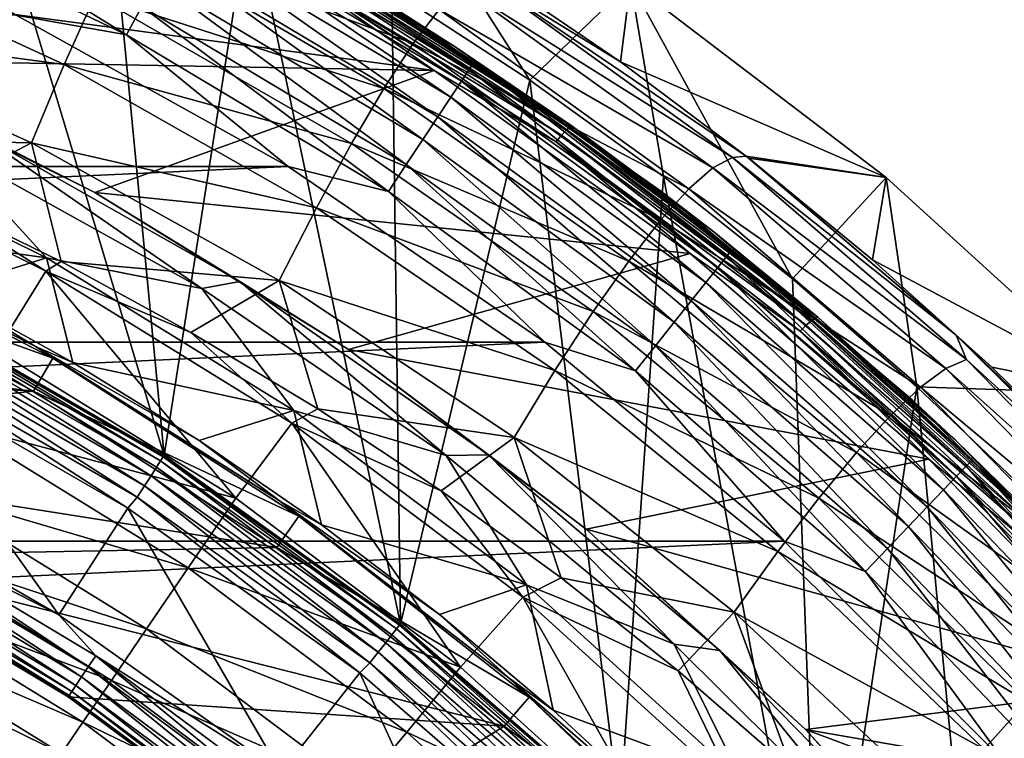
# Model space of a CAD drawing. Header units: metres. Extents: x -109 to 109, y -342 to 116.
# Tile 141 of 213: x 11.84 to 19.59, y 17.97 to 23.62. Entities that reach past the tile are written whole.
import ezdxf

# ---------------------------------------------------------------- set-up
doc = ezdxf.new("R2010")
doc.units = ezdxf.units.M
doc.layers.add('solid_505140_SW0001', color=7, linetype='CONTINUOUS')

msp = doc.modelspace()

# ---------------------------------------------------------------- linework, layer by layer
at = {"layer": 'solid_505140_SW0001'}
for points in [[(10.997383, 21.332069, 31), (12.97572, 20.189878, 31), (11.330418, 25.662172, 31)], [(12.97572, 20.189878, 31), (12.504457, 25.111013, 31), (11.330418, 25.662172, 31)], [(14.506343, 25.266563), (14.767026, 23.850792, 31), (15.853376, 23.142941, 31)], [(14.506343, 25.266563), (15.853376, 23.142941, 31), (16.644331, 23.912327)], [(12.97572, 20.189878, 31), (13.650418, 24.506989, 31), (12.504457, 25.111013, 31)], [(10.616894, 24.774527, 84.835632), (10.517535, 24.542065, 84.903389), (12.680949, 23.500221, 84.903389)], [(12.800745, 23.722839, 84.835632), (10.616894, 24.774527, 84.835632), (12.680949, 23.500221, 84.903389)], [(12.86515, 24.654814, -18.909676), (14.936104, 23.432005, -19.059334), (12.660118, 24.27533, -19.732542)], [(15.139772, 23.699656, -18.240709), (14.936104, 23.432005, -19.059334), (12.86515, 24.654814, -18.909676)], [(15.267122, 23.406647, 46.588699), (13.117209, 24.672464, 46.866295), (14.740103, 23.741146, 83.426178)], [(14.123235, 24.111263, 46.721119), (13.117209, 24.672464, 46.866295), (15.267122, 23.406647, 46.588699)], [(13.257674, 24.571955, 83.684845), (13.22571, 24.512556, 83.937737), (15.375576, 23.228071, 83.937737)], [(15.412736, 23.284365, 83.684845), (14.740103, 23.741146, 83.426178), (13.257674, 24.571955, 83.684845)], [(15.412736, 23.284365, 83.684845), (13.257674, 24.571955, 83.684845), (15.375576, 23.228071, 83.937737)], [(12.680949, 23.500221, 84.903389), (10.517535, 24.542065, 84.903389), (11.813041, 23.656397, 84.926178)], [(12.97572, 20.189878, 31), (14.83558, 18.865419, 31), (13.650418, 24.506989, 31)], [(13.22571, 24.512556, 83.937737), (13.173403, 24.415352, 84.175049), (15.314767, 23.135948, 84.175049)], [(15.375576, 23.228071, 83.937737), (13.22571, 24.512556, 83.937737), (15.314767, 23.135948, 84.175049)], [(14.83558, 18.865419, 31), (14.767026, 23.850792, 31), (13.650418, 24.506989, 31)], [(12.975182, 24.473146, 46.573593), (15.101875, 23.221163, 46.296032), (8.126732, 24.153486, 46.502724)], [(14.01414, 23.979233, 46.47448), (15.101875, 23.221163, 46.296032), (12.975182, 24.473146, 46.573593)], [(13.173403, 24.415352, 84.175049), (13.102345, 24.283306, 84.389557), (15.232158, 23.010801, 84.389557)], [(15.314767, 23.135948, 84.175049), (13.173403, 24.415352, 84.175049), (15.232158, 23.010801, 84.389557)], [(12.660118, 24.27533, -19.732542), (14.705304, 23.079163, -19.837831), (12.434447, 23.810698, -20.505417)], [(14.936104, 23.432005, -19.059334), (14.705304, 23.079163, -19.837831), (12.660118, 24.27533, -19.732542)], [(13.102345, 24.283306, 84.389557), (13.0147, 24.120434, 84.574745), (15.130266, 22.856441, 84.574745)], [(15.232158, 23.010801, 84.389557), (13.102345, 24.283306, 84.389557), (15.130266, 22.856441, 84.574745)], [(10.112146, 24.227045, -21.197861), (12.191002, 23.267178, -21.219507), (9.893552, 23.573679, -21.878611)], [(12.434447, 23.810698, -20.505417), (12.191002, 23.267178, -21.219507), (10.112146, 24.227045, -21.197861)], [(15.101875, 23.221163, 46.296032), (10.324997, 23.305218, 46.314667), (8.126732, 24.153486, 46.502724)], [(13.0147, 24.120434, 84.574745), (12.913136, 23.931696, 84.72496), (15.012193, 22.677568, 84.72496)], [(15.130266, 22.856441, 84.574745), (13.0147, 24.120434, 84.574745), (15.012193, 22.677568, 84.72496)], [(14.083303, 24.075256, 46.575268), (14.107823, 24.101799, 46.64484), (16.167982, 22.773617, 46.350388)], [(14.107823, 24.101799, 46.64484), (14.123235, 24.111263, 46.721119), (16.18561, 22.781652, 46.42635)], [(16.167982, 22.773617, 46.350388), (14.107823, 24.101799, 46.64484), (16.18561, 22.781652, 46.42635)], [(16.18561, 22.781652, 46.42635), (14.123235, 24.111263, 46.721119), (15.267122, 23.406647, 46.588699)], [(14.01414, 23.979233, 46.47448), (14.051349, 24.033449, 46.517162), (16.103382, 22.710505, 46.223873)], [(14.051349, 24.033449, 46.517162), (14.083303, 24.075256, 46.575268), (16.139935, 22.74935, 46.281322)], [(16.103382, 22.710505, 46.223873), (14.051349, 24.033449, 46.517162), (16.139935, 22.74935, 46.281322)], [(16.139935, 22.74935, 46.281322), (14.083303, 24.075256, 46.575268), (16.167982, 22.773617, 46.350388)], [(16.060823, 22.659737, 46.181957), (15.101875, 23.221163, 46.296032), (14.01414, 23.979233, 46.47448)], [(16.060823, 22.659737, 46.181957), (14.01414, 23.979233, 46.47448), (16.103382, 22.710505, 46.223873)], [(15.457208, 23.969732, -16.521858), (17.448112, 22.53558, -16.831024), (15.31397, 23.879051, -17.391388)], [(15.457208, 23.969732, -16.521858), (15.521631, 24.001917, -15.787235), (16.566538, 23.288534, -15.890968)], [(15.457208, 23.969732, -16.521858), (16.566538, 23.288534, -15.890968), (17.556166, 22.547089, -15.999093)], [(15.457208, 23.969732, -16.521858), (17.556166, 22.547089, -15.999093), (17.448112, 22.53558, -16.831024)], [(16.644331, 23.912327), (16.566538, 23.288534, -15.890968), (15.521631, 24.001917, -15.787235)], [(12.913136, 23.931696, 84.72496), (12.800745, 23.722839, 84.835632), (14.881533, 22.479626, 84.835632)], [(15.012193, 22.677568, 84.72496), (12.913136, 23.931696, 84.72496), (14.881533, 22.479626, 84.835632)], [(15.31397, 23.879051, -17.391388), (17.293615, 22.453524, -17.650499), (15.139772, 23.699656, -18.240709)], [(17.448112, 22.53558, -16.831024), (17.293615, 22.453524, -17.650499), (15.31397, 23.879051, -17.391388)], [(16.644331, 23.912327), (15.853376, 23.142941, 31), (16.905451, 22.385942, 31)], [(16.644331, 23.912327), (18.655777, 22.378454), (16.566538, 23.288534, -15.890968)], [(16.644331, 23.912327), (16.905451, 22.385942, 31), (17.921206, 21.58139, 31)], [(16.644331, 23.912327), (17.921206, 21.58139, 31), (18.655777, 22.378454)], [(12.434447, 23.810698, -20.505417), (14.450573, 22.646835, -20.567856), (12.191002, 23.267178, -21.219507)], [(14.705304, 23.079163, -19.837831), (14.450573, 22.646835, -20.567856), (12.434447, 23.810698, -20.505417)], [(14.83558, 18.865419, 31), (15.853376, 23.142941, 31), (14.767026, 23.850792, 31)], [(12.800745, 23.722839, 84.835632), (12.680949, 23.500221, 84.903389), (14.742264, 22.268642, 84.903389)], [(14.881533, 22.479626, 84.835632), (12.800745, 23.722839, 84.835632), (14.742264, 22.268642, 84.903389)], [(15.267122, 23.406647, 46.588699), (14.740103, 23.741146, 83.426178), (16.873772, 22.279549, 83.426178)], [(15.412736, 23.284365, 83.684845), (16.873772, 22.279549, 83.426178), (14.740103, 23.741146, 83.426178)], [(13.951733, 22.465023, 84.926178), (11.813041, 23.656397, 84.926178), (-13.951739, 22.465019, 84.926178)], [(12.680949, 23.500221, 84.903389), (11.813041, 23.656397, 84.926178), (13.951733, 22.465023, 84.926178)], [(15.139772, 23.699656, -18.240709), (17.104748, 22.289761, -18.44976), (14.936104, 23.432005, -19.059334)], [(17.293615, 22.453524, -17.650499), (17.104748, 22.289761, -18.44976), (15.139772, 23.699656, -18.240709)], [(9.893552, 23.573679, -21.878611), (11.932649, 22.651024, -21.866013), (10.064667, 22.690565, -22.471933)], [(12.191002, 23.267178, -21.219507), (11.932649, 22.651024, -21.866013), (9.893552, 23.573679, -21.878611)], [(14.742264, 22.268642, 84.903389), (12.680949, 23.500221, 84.903389), (13.951733, 22.465023, 84.926178)], [(14.936104, 23.432005, -19.059334), (16.883106, 22.044693, -19.218908), (14.705304, 23.079163, -19.837831)], [(17.104748, 22.289761, -18.44976), (16.883106, 22.044693, -19.218908), (14.936104, 23.432005, -19.059334)], [(17.300571, 21.950748, 46.269371), (15.267122, 23.406647, 46.588699), (16.873772, 22.279549, 83.426178)], [(16.18561, 22.781652, 46.42635), (15.267122, 23.406647, 46.588699), (17.300571, 21.950748, 46.269371)], [(10.324997, 23.305218, 46.314667), (12.431603, 22.259203, 46.082771), (11.495843, 22.734756, 44.492573)], [(15.101875, 23.221163, 46.296032), (12.431603, 22.259203, 46.082771), (10.324997, 23.305218, 46.314667)], [(12.191002, 23.267178, -21.219507), (14.175149, 22.140848, -21.24111), (11.932649, 22.651024, -21.866013)], [(14.450573, 22.646835, -20.567856), (14.175149, 22.140848, -21.24111), (12.191002, 23.267178, -21.219507)], [(15.412736, 23.284365, 83.684845), (15.375576, 23.228071, 83.937737), (17.401648, 21.756044, 83.937737)], [(17.443705, 21.808781, 83.684845), (16.873772, 22.279549, 83.426178), (15.412736, 23.284365, 83.684845)], [(17.443705, 21.808781, 83.684845), (15.412736, 23.284365, 83.684845), (17.401648, 21.756044, 83.937737)], [(18.655777, 22.378454), (17.556166, 22.547089, -15.999093), (16.566538, 23.288534, -15.890968)], [(15.101875, 23.221163, 46.296032), (17.113825, 21.780876, 45.97673), (12.431603, 22.259203, 46.082771)], [(16.060823, 22.659737, 46.181957), (17.113825, 21.780876, 45.97673), (15.101875, 23.221163, 46.296032)], [(15.375576, 23.228071, 83.937737), (15.314767, 23.135948, 84.175049), (17.332825, 21.669743, 84.175049)], [(17.401648, 21.756044, 83.937737), (15.375576, 23.228071, 83.937737), (17.332825, 21.669743, 84.175049)], [(14.83558, 18.865419, 31), (16.562347, 17.369179, 31), (15.853376, 23.142941, 31)], [(15.314767, 23.135948, 84.175049), (15.232158, 23.010801, 84.389557), (17.23933, 21.552505, 84.389557)], [(17.332825, 21.669743, 84.175049), (15.314767, 23.135948, 84.175049), (17.23933, 21.552505, 84.389557)], [(16.562347, 17.369179, 31), (16.905451, 22.385942, 31), (15.853376, 23.142941, 31)], [(14.705304, 23.079163, -19.837831), (16.631241, 21.721127, -19.949089), (14.450573, 22.646835, -20.567856)], [(16.883106, 22.044693, -19.218908), (16.631241, 21.721127, -19.949089), (14.705304, 23.079163, -19.837831)], [(15.232158, 23.010801, 84.389557), (15.130266, 22.856441, 84.574745), (17.124012, 21.4079, 84.574745)], [(17.23933, 21.552505, 84.389557), (15.232158, 23.010801, 84.389557), (17.124012, 21.4079, 84.574745)], [(15.130266, 22.856441, 84.574745), (15.012193, 22.677568, 84.72496), (16.990379, 21.24033, 84.72496)], [(17.124012, 21.4079, 84.574745), (15.130266, 22.856441, 84.574745), (16.990379, 21.24033, 84.72496)], [(16.167982, 22.773617, 46.350388), (16.18561, 22.781652, 46.42635), (18.119785, 21.279762, 46.093388)], [(18.119785, 21.279762, 46.093388), (16.18561, 22.781652, 46.42635), (17.300571, 21.950748, 46.269371)], [(10.188155, 22.004959, 37.711193), (10.002028, 22.760214, 39.927074), (12.050948, 21.744944, 39.927074)], [(11.238023, 22.635569, 42.195908), (12.050948, 21.744944, 39.927074), (10.002028, 22.760214, 39.927074)], [(11.495843, 22.734756, 44.492573), (13.27358, 21.505215, 42.195908), (11.238023, 22.635569, 42.195908)], [(11.495843, 22.734756, 44.492573), (13.571072, 21.560371, 44.492573), (13.27358, 21.505215, 42.195908)], [(12.431603, 22.259203, 46.082771), (13.571072, 21.560371, 44.492573), (11.495843, 22.734756, 44.492573)], [(16.060823, 22.659737, 46.181957), (16.103382, 22.710505, 46.223873), (18.02792, 21.216097, 45.89257)], [(16.103382, 22.710505, 46.223873), (16.139935, 22.74935, 46.281322), (18.068756, 21.251616, 45.949284)], [(18.02792, 21.216097, 45.89257), (16.103382, 22.710505, 46.223873), (18.068756, 21.251616, 45.949284)], [(16.139935, 22.74935, 46.281322), (16.167982, 22.773617, 46.350388), (18.100092, 21.273331, 46.01778)], [(18.068756, 21.251616, 45.949284), (16.139935, 22.74935, 46.281322), (18.100092, 21.273331, 46.01778)], [(18.100092, 21.273331, 46.01778), (16.167982, 22.773617, 46.350388), (18.119785, 21.279762, 46.093388)], [(10.007467, 22.655825, -22.51115), (12.044656, 21.641674, -22.51115), (11.656721, 21.016172, -23.107174)], [(11.123518, 22.227262, -22.448898), (12.044656, 21.641674, -22.51115), (10.007467, 22.655825, -22.51115)], [(11.932649, 22.651024, -21.866013), (11.123518, 22.227262, -22.448898), (10.064667, 22.690565, -22.471933)], [(11.932649, 22.651024, -21.866013), (12.165369, 21.716539, -22.423401), (11.123518, 22.227262, -22.448898)], [(11.238023, 22.635569, 42.195908), (13.27358, 21.505215, 42.195908), (12.050948, 21.744944, 39.927074)], [(11.932649, 22.651024, -21.866013), (13.882272, 21.567022, -21.849295), (12.165369, 21.716539, -22.423401)], [(14.175149, 22.140848, -21.24111), (13.882272, 21.567022, -21.849295), (11.932649, 22.651024, -21.866013)], [(14.450573, 22.646835, -20.567856), (16.352652, 21.324303, -20.632496), (14.175149, 22.140848, -21.24111)], [(16.631241, 21.721127, -19.949089), (16.352652, 21.324303, -20.632496), (14.450573, 22.646835, -20.567856)], [(15.012193, 22.677568, 84.72496), (14.881533, 22.479626, 84.835632), (16.842503, 21.054897, 84.835632)], [(16.990379, 21.24033, 84.72496), (15.012193, 22.677568, 84.72496), (16.842503, 21.054897, 84.835632)], [(17.98037, 21.169205, 45.851513), (17.113825, 21.780876, 45.97673), (16.060823, 22.659737, 46.181957)], [(17.98037, 21.169205, 45.851513), (16.060823, 22.659737, 46.181957), (18.02792, 21.216097, 45.89257)], [(19.206629, 21.138758, -16.334595), (17.448112, 22.53558, -16.831024), (17.556166, 22.547089, -15.999093)], [(18.655777, 22.378454), (17.576962, 22.530775, -16.001474), (17.556166, 22.547089, -15.999093)], [(19.206629, 21.138758, -16.334595), (17.556166, 22.547089, -15.999093), (17.576962, 22.530775, -16.001474)], [(13.951733, 22.465023, 84.926178), (-13.951739, 22.465019, 84.926178), (-15.97101, 21.081619, 84.926178)], [(15.971003, 21.081625, 84.926178), (13.951733, 22.465023, 84.926178), (-15.97101, 21.081619, 84.926178)], [(14.742264, 22.268642, 84.903389), (13.951733, 22.465023, 84.926178), (15.971003, 21.081625, 84.926178)], [(14.881533, 22.479626, 84.835632), (14.742264, 22.268642, 84.903389), (16.684881, 20.857248, 84.903389)], [(16.842503, 21.054897, 84.835632), (14.881533, 22.479626, 84.835632), (16.684881, 20.857248, 84.903389)], [(17.448112, 22.53558, -16.831024), (19.289661, 20.947506, -17.15642), (17.293615, 22.453524, -17.650499)], [(19.206629, 21.138758, -16.334595), (19.289661, 20.947506, -17.15642), (17.448112, 22.53558, -16.831024)], [(18.655777, 22.378454), (18.550665, 21.730738, -16.118343), (17.576962, 22.530775, -16.001474)], [(19.206629, 21.138758, -16.334595), (17.576962, 22.530775, -16.001474), (18.550665, 21.730738, -16.118343)], [(17.293615, 22.453524, -17.650499), (19.126713, 20.874666, -17.922415), (17.104748, 22.289761, -18.44976)], [(19.289661, 20.947506, -17.15642), (19.126713, 20.874666, -17.922415), (17.293615, 22.453524, -17.650499)], [(16.562347, 17.369179, 31), (18.137552, 15.717121, 31), (16.905451, 22.385942, 31)], [(18.137552, 15.717121, 31), (17.921206, 21.58139, 31), (16.905451, 22.385942, 31)], [(18.655777, 22.378454), (17.921206, 21.58139, 31), (18.898417, 20.731041, 31)], [(18.655777, 22.378454), (20.52747, 20.675013), (18.550665, 21.730738, -16.118343)], [(18.655777, 22.378454), (18.898417, 20.731041, 31), (20.52747, 20.675013)], [(12.431603, 22.259203, 46.082771), (14.428276, 21.024523, 45.809052), (13.571072, 21.560371, 44.492573)], [(17.113825, 21.780876, 45.97673), (14.428276, 21.024523, 45.809052), (12.431603, 22.259203, 46.082771)], [(16.684881, 20.857248, 84.903389), (14.742264, 22.268642, 84.903389), (15.971003, 21.081625, 84.926178)], [(17.300571, 21.950748, 46.269371), (16.873772, 22.279549, 83.426178), (18.863482, 20.627316, 83.426178)], [(17.443705, 21.808781, 83.684845), (18.863482, 20.627316, 83.426178), (16.873772, 22.279549, 83.426178)], [(17.104748, 22.289761, -18.44976), (18.926769, 20.727621, -18.668251), (16.883106, 22.044693, -19.218908)], [(19.126713, 20.874666, -17.922415), (18.926769, 20.727621, -18.668251), (17.104748, 22.289761, -18.44976)], [(11.123518, 22.227262, -22.448898), (12.165369, 21.716539, -22.423401), (12.044656, 21.641674, -22.51115)], [(11.969103, 21.047043, 37.558445), (10.053036, 22.013098, 37.401829), (9.940454, 22.0777, 37.558445)], [(11.969103, 21.047043, 37.558445), (9.940454, 22.0777, 37.558445), (11.23609, 21.488766, 37.711193)], [(14.175149, 22.140848, -21.24111), (16.050888, 20.85957, -21.261374), (13.882272, 21.567022, -21.849295)], [(16.352652, 21.324303, -20.632496), (16.050888, 20.85957, -21.261374), (14.175149, 22.140848, -21.24111)], [(12.1, 20.957815, 34.900002), (9.92846, 21.740168, 34.599998), (10.053013, 22.013107, 34.900002)], [(12.099986, 20.957823, 37.401829), (12.1, 20.957815, 34.900002), (10.053013, 22.013107, 34.900002)], [(10.053036, 22.013098, 37.401829), (12.099986, 20.957823, 37.401829), (10.053013, 22.013107, 34.900002)], [(11.969103, 21.047043, 37.558445), (12.099986, 20.957823, 37.401829), (10.053036, 22.013098, 37.401829)], [(11.23609, 21.488766, 37.711193), (10.188155, 22.004959, 37.711193), (12.050948, 21.744944, 39.927074)], [(16.883106, 22.044693, -19.218908), (18.691511, 20.506714, -19.384666), (16.631241, 21.721127, -19.949089)], [(18.926769, 20.727621, -18.668251), (18.691511, 20.506714, -19.384666), (16.883106, 22.044693, -19.218908)], [(19.200687, 20.314804, 45.910572), (17.300571, 21.950748, 46.269371), (18.863482, 20.627316, 83.426178)], [(18.119785, 21.279762, 46.093388), (17.300571, 21.950748, 46.269371), (19.200687, 20.314804, 45.910572)], [(17.113825, 21.780876, 45.97673), (18.993847, 20.162443, 45.617931), (14.428276, 21.024523, 45.809052)], [(17.98037, 21.169205, 45.851513), (18.993847, 20.162443, 45.617931), (17.113825, 21.780876, 45.97673)], [(17.443705, 21.808781, 83.684845), (17.401648, 21.756044, 83.937737), (19.287611, 20.108328, 83.937737)], [(19.334225, 20.157082, 83.684845), (18.863482, 20.627316, 83.426178), (17.443705, 21.808781, 83.684845)], [(19.334225, 20.157082, 83.684845), (17.443705, 21.808781, 83.684845), (19.287611, 20.108328, 83.937737)], [(9.92846, 21.740168, 34.599998), (11.95, 20.698008, 34.599998), (4.292109, 21.577244, 34.599998)], [(12.1, 20.957815, 34.900002), (11.95, 20.698008, 34.599998), (9.92846, 21.740168, 34.599998)], [(12.257948, 20.922703, 37.711193), (11.23609, 21.488766, 37.711193), (12.050948, 21.744944, 39.927074)], [(12.165369, 21.716539, -22.423401), (13.187452, 21.159452, -22.395395), (12.044656, 21.641674, -22.51115)], [(12.257948, 20.922703, 37.711193), (12.050948, 21.744944, 39.927074), (13.997917, 20.545712, 39.927074)], [(13.27358, 21.505215, 42.195908), (13.997917, 20.545712, 39.927074), (12.050948, 21.744944, 39.927074)], [(13.882272, 21.567022, -21.849295), (13.187452, 21.159452, -22.395395), (12.165369, 21.716539, -22.423401)], [(16.631241, 21.721127, -19.949089), (18.423641, 20.214476, -20.063412), (16.352652, 21.324303, -20.632496)], [(18.691511, 20.506714, -19.384666), (18.423641, 20.214476, -20.063412), (16.631241, 21.721127, -19.949089)], [(17.401648, 21.756044, 83.937737), (17.332825, 21.669743, 84.175049), (19.211329, 20.028543, 84.175049)], [(19.287611, 20.108328, 83.937737), (17.401648, 21.756044, 83.937737), (19.211329, 20.028543, 84.175049)], [(20.52747, 20.675013), (19.489355, 20.887075, -16.242271), (18.550665, 21.730738, -16.118343)], [(19.206629, 21.138758, -16.334595), (18.550665, 21.730738, -16.118343), (19.489355, 20.887075, -16.242271)], [(12.044656, 21.641674, -22.51115), (13.539649, 19.855391, -23.107174), (11.656721, 21.016172, -23.107174)], [(12.044656, 21.641674, -22.51115), (13.980163, 20.444824, -22.51115), (13.539649, 19.855391, -23.107174)], [(13.187452, 21.159452, -22.395395), (13.980163, 20.444824, -22.51115), (12.044656, 21.641674, -22.51115)], [(17.332825, 21.669743, 84.175049), (17.23933, 21.552505, 84.389557), (19.107702, 19.920158, 84.389557)], [(19.211329, 20.028543, 84.175049), (17.332825, 21.669743, 84.175049), (19.107702, 19.920158, 84.389557)], [(11.95, 20.698008, 34.599998), (6.386158, 21.052717, 34.599998), (4.292109, 21.577244, 34.599998)], [(13.882272, 21.567022, -21.849295), (14.185277, 20.55825, -22.365013), (13.187452, 21.159452, -22.395395)], [(13.571072, 21.560371, 44.492573), (15.196466, 20.192314, 42.195908), (13.27358, 21.505215, 42.195908)], [(13.571072, 21.560371, 44.492573), (15.527411, 20.197107, 44.492573), (15.196466, 20.192314, 42.195908)], [(14.428276, 21.024523, 45.809052), (15.527411, 20.197107, 44.492573), (13.571072, 21.560371, 44.492573)], [(13.882272, 21.567022, -21.849295), (15.729495, 20.332272, -21.827965), (14.185277, 20.55825, -22.365013)], [(16.050888, 20.85957, -21.261374), (15.729495, 20.332272, -21.827965), (13.882272, 21.567022, -21.849295)], [(17.23933, 21.552505, 84.389557), (17.124012, 21.4079, 84.574745), (18.979885, 19.786472, 84.574745)], [(19.107702, 19.920158, 84.389557), (17.23933, 21.552505, 84.389557), (18.979885, 19.786472, 84.574745)], [(18.137552, 15.717121, 31), (18.898417, 20.731041, 31), (17.921206, 21.58139, 31)], [(11.969103, 21.047043, 37.558445), (11.23609, 21.488766, 37.711193), (12.257948, 20.922703, 37.711193)], [(13.27358, 21.505215, 42.195908), (15.196466, 20.192314, 42.195908), (13.997917, 20.545712, 39.927074)], [(17.124012, 21.4079, 84.574745), (16.990379, 21.24033, 84.72496), (18.83177, 19.631556, 84.72496)], [(18.979885, 19.786472, 84.574745), (17.124012, 21.4079, 84.574745), (18.83177, 19.631556, 84.72496)], [(10.991749, 21.321018, 33.610714), (10.974836, 21.288212, 33.716537), (12.948714, 20.148594, 33.716537)], [(12.96867, 20.179644, 33.610714), (10.997436, 21.33205, 33.5), (10.991749, 21.321018, 33.610714)], [(12.96867, 20.179644, 33.610714), (10.991749, 21.321018, 33.610714), (12.948714, 20.148594, 33.716537)], [(12.975379, 20.190084, 33.5), (12.97572, 20.189878, 31), (10.997383, 21.332069, 31)], [(10.997436, 21.33205, 33.5), (12.975379, 20.190084, 33.5), (10.997383, 21.332069, 31)], [(12.96867, 20.179644, 33.610714), (12.975379, 20.190084, 33.5), (10.997436, 21.33205, 33.5)], [(16.352652, 21.324303, -20.632496), (18.126894, 19.855648, -20.697262), (16.050888, 20.85957, -21.261374)], [(18.423641, 20.214476, -20.063412), (18.126894, 19.855648, -20.697262), (16.352652, 21.324303, -20.632496)], [(10.947547, 21.235279, 33.811481), (10.911253, 21.164879, 33.890778), (12.873696, 20.031862, 33.890778)], [(10.974836, 21.288212, 33.716537), (10.947547, 21.235279, 33.811481), (12.916517, 20.098494, 33.811481)], [(12.916517, 20.098494, 33.811481), (10.947547, 21.235279, 33.811481), (12.873696, 20.031862, 33.890778)], [(12.948714, 20.148594, 33.716537), (10.974836, 21.288212, 33.716537), (12.916517, 20.098494, 33.811481)], [(16.990379, 21.24033, 84.72496), (16.842503, 21.054897, 84.835632), (18.667866, 19.460125, 84.835632)], [(18.83177, 19.631556, 84.72496), (16.990379, 21.24033, 84.72496), (18.667866, 19.460125, 84.835632)], [(18.02792, 21.216097, 45.89257), (18.068756, 21.251616, 45.949284), (19.855661, 19.594669, 45.581947)], [(18.068756, 21.251616, 45.949284), (18.100092, 21.273331, 46.01778), (19.890024, 19.613579, 45.649822)], [(19.855661, 19.594669, 45.581947), (18.068756, 21.251616, 45.949284), (19.890024, 19.613579, 45.649822)], [(18.100092, 21.273331, 46.01778), (18.119785, 21.279762, 46.093388), (19.911621, 19.618244, 45.72504)], [(19.890024, 19.613579, 45.649822), (18.100092, 21.273331, 46.01778), (19.911621, 19.618244, 45.72504)], [(19.911621, 19.618244, 45.72504), (18.119785, 21.279762, 46.093388), (19.200687, 20.314804, 45.910572)], [(10.911253, 21.164879, 33.890778), (10.867778, 21.080549, 33.950436), (12.822401, 19.952045, 33.950436)], [(12.873696, 20.031862, 33.890778), (10.911253, 21.164879, 33.890778), (12.822401, 19.952045, 33.950436)], [(13.187452, 21.159452, -22.395395), (14.185277, 20.55825, -22.365013), (13.980163, 20.444824, -22.51115)], [(17.98037, 21.169205, 45.851513), (18.02792, 21.216097, 45.89257), (19.810881, 19.562811, 45.526043)], [(19.758736, 19.520178, 45.485931), (18.993847, 20.162443, 45.617931), (17.98037, 21.169205, 45.851513)], [(19.758736, 19.520178, 45.485931), (17.98037, 21.169205, 45.851513), (19.810881, 19.562811, 45.526043)], [(19.810881, 19.562811, 45.526043), (18.02792, 21.216097, 45.89257), (19.855661, 19.594669, 45.581947)], [(15.971003, 21.081625, 84.926178), (-15.97101, 21.081619, 84.926178), (-17.854322, 19.517523, 84.926178)], [(17.854317, 19.517529, 84.926178), (15.971003, 21.081625, 84.926178), (-17.854322, 19.517523, 84.926178)], [(10.867778, 21.080549, 33.950436), (10.819305, 20.986525, 33.987465), (12.765211, 19.863056, 33.987465)], [(12.822401, 19.952045, 33.950436), (10.867778, 21.080549, 33.950436), (12.765211, 19.863056, 33.987465)], [(16.684881, 20.857248, 84.903389), (15.971003, 21.081625, 84.926178), (17.854317, 19.517529, 84.926178)], [(19.206629, 21.138758, -16.334595), (19.489355, 20.887075, -16.242271), (20.391603, 20.000639, -16.373493)], [(19.206629, 21.138758, -16.334595), (20.391603, 20.000639, -16.373493), (20.73185, 19.622223, -16.682426)], [(19.206629, 21.138758, -16.334595), (20.73185, 19.622223, -16.682426), (19.289661, 20.947506, -17.15642)], [(11.95, 20.698008, 34.599998), (8.41903, 20.325336, 34.599998), (6.386158, 21.052717, 34.599998)], [(11.335357, 20.436773, -23.783018), (11.656721, 21.016172, -23.107174), (13.539649, 19.855391, -23.107174)], [(13.892039, 19.830498, 37.558445), (12.099986, 20.957823, 37.401829), (11.969103, 21.047043, 37.558445)], [(11.969103, 21.047043, 37.558445), (12.257948, 20.922703, 37.711193), (13.251359, 20.308083, 37.711193)], [(13.892039, 19.830498, 37.558445), (11.969103, 21.047043, 37.558445), (13.251359, 20.308083, 37.711193)], [(14.428276, 21.024523, 45.809052), (16.297489, 19.612003, 45.495903), (15.527411, 20.197107, 44.492573)], [(18.993847, 20.162443, 45.617931), (16.297489, 19.612003, 45.495903), (14.428276, 21.024523, 45.809052)], [(16.842503, 21.054897, 84.835632), (16.684881, 20.857248, 84.903389), (18.493162, 19.277401, 84.903389)], [(18.667866, 19.460125, 84.835632), (16.842503, 21.054897, 84.835632), (18.493162, 19.277401, 84.903389)], [(10.819305, 20.986525, 33.987465), (10.753698, 20.895164, 34), (12.691593, 19.778095, 34)], [(12.765211, 19.863056, 33.987465), (10.819305, 20.986525, 33.987465), (12.691593, 19.778095, 34)], [(14.037404, 19.712719, 34.900002), (11.95, 20.698008, 34.599998), (12.1, 20.957815, 34.900002)], [(12.099986, 20.957823, 37.401829), (14.037366, 19.712746, 37.401829), (12.1, 20.957815, 34.900002)], [(13.892039, 19.830498, 37.558445), (14.037366, 19.712746, 37.401829), (12.099986, 20.957823, 37.401829)], [(14.037366, 19.712746, 37.401829), (14.037404, 19.712719, 34.900002), (12.1, 20.957815, 34.900002)], [(13.251359, 20.308083, 37.711193), (12.257948, 20.922703, 37.711193), (13.997917, 20.545712, 39.927074)], [(19.289661, 20.947506, -17.15642), (20.972101, 19.222343, -17.493837), (19.126713, 20.874666, -17.922415)], [(20.73185, 19.622223, -16.682426), (20.972101, 19.222343, -17.493837), (19.289661, 20.947506, -17.15642)], [(10.293635, 20.007269, 34), (12.149139, 18.938015, 34), (10.753698, 20.895164, 34)], [(12.149139, 18.938015, 34), (12.691593, 19.778095, 34), (10.753698, 20.895164, 34)], [(16.050888, 20.85957, -21.261374), (17.805052, 19.43507, -21.279032), (15.729495, 20.332272, -21.827965)], [(18.126894, 19.855648, -20.697262), (17.805052, 19.43507, -21.279032), (16.050888, 20.85957, -21.261374)], [(18.493162, 19.277401, 84.903389), (16.684881, 20.857248, 84.903389), (17.854317, 19.517529, 84.926178)], [(19.126713, 20.874666, -17.922415), (20.803493, 19.159153, -18.203415), (18.926769, 20.727621, -18.668251)], [(20.972101, 19.222343, -17.493837), (20.803493, 19.159153, -18.203415), (19.126713, 20.874666, -17.922415)], [(20.52747, 20.675013), (20.391603, 20.000639, -16.373493), (19.489355, 20.887075, -16.242271)], [(11.95, 20.698008, 34.599998), (13.863308, 19.468382, 34.599998), (8.41903, 20.325336, 34.599998)], [(14.037404, 19.712719, 34.900002), (13.863308, 19.468382, 34.599998), (11.95, 20.698008, 34.599998)], [(18.137552, 15.717121, 31), (19.55007, 13.921006, 31), (18.898417, 20.731041, 31)], [(18.926769, 20.727621, -18.668251), (20.596142, 19.029596, -18.892979), (18.691511, 20.506714, -19.384666)], [(19.55007, 13.921006, 31), (19.835873, 19.835873, 31), (18.898417, 20.731041, 31)], [(20.52747, 20.675013), (18.898417, 20.731041, 31), (19.835873, 19.835873, 31)], [(20.803493, 19.159153, -18.203415), (20.596142, 19.029596, -18.892979), (18.926769, 20.727621, -18.668251)], [(19.200687, 20.314804, 45.910572), (18.863482, 20.627316, 83.426178), (20.692253, 18.798544, 83.426178)], [(19.334225, 20.157082, 83.684845), (20.692253, 18.798544, 83.426178), (18.863482, 20.627316, 83.426178)], [(14.214018, 19.646334, 37.711193), (13.251359, 20.308083, 37.711193), (13.997917, 20.545712, 39.927074)], [(14.185277, 20.55825, -22.365013), (15.157044, 19.914, -22.332355), (13.980163, 20.444824, -22.51115)], [(14.214018, 19.646334, 37.711193), (13.997917, 20.545712, 39.927074), (15.826464, 19.172661, 39.927074)], [(15.196466, 20.192314, 42.195908), (15.826464, 19.172661, 39.927074), (13.997917, 20.545712, 39.927074)], [(15.729495, 20.332272, -21.827965), (15.157044, 19.914, -22.332355), (14.185277, 20.55825, -22.365013)], [(18.691511, 20.506714, -19.384666), (20.351784, 18.83396, -19.553942), (18.423641, 20.214476, -20.063412)], [(20.596142, 19.029596, -18.892979), (20.351784, 18.83396, -19.553942), (18.691511, 20.506714, -19.384666)], [(11.053393, 19.928431, -24.529896), (11.335357, 20.436773, -23.783018), (13.166374, 19.307995, -23.783018)], [(13.166374, 19.307995, -23.783018), (11.335357, 20.436773, -23.783018), (13.539649, 19.855391, -23.107174)], [(13.980163, 20.444824, -22.51115), (15.307876, 18.526403, -23.107174), (13.539649, 19.855391, -23.107174)], [(13.980163, 20.444824, -22.51115), (15.797648, 19.07538, -22.51115), (15.307876, 18.526403, -23.107174)], [(15.157044, 19.914, -22.332355), (15.797648, 19.07538, -22.51115), (13.980163, 20.444824, -22.51115)], [(13.863308, 19.468382, 34.599998), (10.370824, 19.402214, 34.599998), (8.41903, 20.325336, 34.599998)], [(13.892039, 19.830498, 37.558445), (13.251359, 20.308083, 37.711193), (14.214018, 19.646334, 37.711193)], [(15.729495, 20.332272, -21.827965), (16.101057, 19.227583, -22.297636), (15.157044, 19.914, -22.332355)], [(15.729495, 20.332272, -21.827965), (17.461897, 18.957579, -21.801538), (16.101057, 19.227583, -22.297636)], [(17.805052, 19.43507, -21.279032), (17.461897, 18.957579, -21.801538), (15.729495, 20.332272, -21.827965)], [(20.951225, 18.510487, 45.514881), (19.200687, 20.314804, 45.910572), (20.692253, 18.798544, 83.426178)], [(19.911621, 19.618244, 45.72504), (19.200687, 20.314804, 45.910572), (20.951225, 18.510487, 45.514881)], [(12.948714, 20.148594, 33.716537), (12.916517, 20.098494, 33.811481), (14.768514, 18.779694, 33.811481)], [(12.96867, 20.179644, 33.610714), (12.948714, 20.148594, 33.716537), (14.805327, 18.826506, 33.716537)], [(14.805327, 18.826506, 33.716537), (12.948714, 20.148594, 33.716537), (14.768514, 18.779694, 33.811481)], [(14.828143, 18.855518, 33.610714), (12.975379, 20.190084, 33.5), (12.96867, 20.179644, 33.610714)], [(14.828143, 18.855518, 33.610714), (12.96867, 20.179644, 33.610714), (14.805327, 18.826506, 33.716537)], [(12.975379, 20.190084, 33.5), (14.835815, 18.865274, 33.5), (12.97572, 20.189878, 31)], [(14.828143, 18.855518, 33.610714), (14.835815, 18.865274, 33.5), (12.975379, 20.190084, 33.5)], [(14.835815, 18.865274, 33.5), (14.83558, 18.865419, 31), (12.97572, 20.189878, 31)], [(15.527411, 20.197107, 44.492573), (16.990358, 18.708015, 42.195908), (15.196466, 20.192314, 42.195908)], [(15.196466, 20.192314, 42.195908), (16.990358, 18.708015, 42.195908), (15.826464, 19.172661, 39.927074)], [(15.527411, 20.197107, 44.492573), (17.347721, 18.656906, 44.492573), (16.990358, 18.708015, 42.195908)], [(16.297489, 19.612003, 45.495903), (17.347721, 18.656906, 44.492573), (15.527411, 20.197107, 44.492573)], [(18.993847, 20.162443, 45.617931), (20.725761, 18.377476, 45.222214), (16.297489, 19.612003, 45.495903)], [(18.423641, 20.214476, -20.063412), (20.073227, 18.57448, -20.178694), (18.126894, 19.855648, -20.697262)], [(20.351784, 18.83396, -19.553942), (20.073227, 18.57448, -20.178694), (18.423641, 20.214476, -20.063412)], [(19.758736, 19.520178, 45.485931), (20.725761, 18.377476, 45.222214), (18.993847, 20.162443, 45.617931)], [(19.334225, 20.157082, 83.684845), (19.287611, 20.108328, 83.937737), (21.018282, 18.298187, 83.937737)], [(21.069078, 18.342567, 83.684845), (20.692253, 18.798544, 83.426178), (19.334225, 20.157082, 83.684845)], [(21.069078, 18.342567, 83.684845), (19.334225, 20.157082, 83.684845), (21.018282, 18.298187, 83.937737)], [(12.916517, 20.098494, 33.811481), (12.873696, 20.031862, 33.890778), (14.719553, 18.717434, 33.890778)], [(14.768514, 18.779694, 33.811481), (12.916517, 20.098494, 33.811481), (14.719553, 18.717434, 33.890778)], [(19.287611, 20.108328, 83.937737), (19.211329, 20.028543, 84.175049), (20.935154, 18.225563, 84.175049)], [(21.018282, 18.298187, 83.937737), (19.287611, 20.108328, 83.937737), (20.935154, 18.225563, 84.175049)], [(10.553979, 19.745106, 34.012535), (12.149139, 18.938015, 34), (10.293635, 20.007269, 34)], [(12.873696, 20.031862, 33.890778), (12.822401, 19.952045, 33.950436), (14.660903, 18.642855, 33.950436)], [(14.719553, 18.717434, 33.890778), (12.873696, 20.031862, 33.890778), (14.660903, 18.642855, 33.950436)], [(19.211329, 20.028543, 84.175049), (19.107702, 19.920158, 84.389557), (20.822229, 18.126902, 84.389557)], [(20.935154, 18.225563, 84.175049), (19.211329, 20.028543, 84.175049), (20.822229, 18.126902, 84.389557)], [(10.814497, 19.497751, -25.338095), (11.053393, 19.928431, -24.529896), (12.838865, 18.827728, -24.529896)], [(12.838865, 18.827728, -24.529896), (11.053393, 19.928431, -24.529896), (13.166374, 19.307995, -23.783018)], [(12.822401, 19.952045, 33.950436), (12.765211, 19.863056, 33.987465), (14.595512, 18.559704, 33.987465)], [(14.660903, 18.642855, 33.950436), (12.822401, 19.952045, 33.950436), (14.595512, 18.559704, 33.987465)], [(15.157044, 19.914, -22.332355), (16.101057, 19.227583, -22.297636), (15.797648, 19.07538, -22.51115)], [(19.107702, 19.920158, 84.389557), (18.979885, 19.786472, 84.574745), (20.682945, 18.005213, 84.574745)], [(20.822229, 18.126902, 84.389557), (19.107702, 19.920158, 84.389557), (20.682945, 18.005213, 84.574745)], [(12.765211, 19.863056, 33.987465), (12.691593, 19.778095, 34), (14.515732, 18.480877, 34)], [(14.595512, 18.559704, 33.987465), (12.765211, 19.863056, 33.987465), (14.515732, 18.480877, 34)], [(13.166374, 19.307995, -23.783018), (13.539649, 19.855391, -23.107174), (15.307876, 18.526403, -23.107174)], [(15.692282, 18.43881, 37.558445), (14.037366, 19.712746, 37.401829), (13.892039, 19.830498, 37.558445)], [(13.892039, 19.830498, 37.558445), (14.214018, 19.646334, 37.711193), (15.14369, 18.938992, 37.711193)], [(15.692282, 18.43881, 37.558445), (13.892039, 19.830498, 37.558445), (15.14369, 18.938992, 37.711193)], [(18.126894, 19.855648, -20.697262), (19.76436, 18.255381, -20.760611), (17.805052, 19.43507, -21.279032)], [(20.073227, 18.57448, -20.178694), (19.76436, 18.255381, -20.760611), (18.126894, 19.855648, -20.697262)], [(19.55007, 13.921006, 31), (20.784328, 12.000487, 31), (19.835873, 19.835873, 31)], [(12.149139, 18.938015, 34), (13.89562, 17.696358, 34), (12.691593, 19.778095, 34)], [(13.89562, 17.696358, 34), (14.515732, 18.480877, 34), (12.691593, 19.778095, 34)], [(18.979885, 19.786472, 84.574745), (18.83177, 19.631556, 84.72496), (20.52154, 17.864197, 84.72496)], [(20.682945, 18.005213, 84.574745), (18.979885, 19.786472, 84.574745), (20.52154, 17.864197, 84.72496)], [(10.553979, 19.745106, 34.012535), (10.504113, 19.651814, 34.049564), (12.379747, 18.527601, 34.049564)], [(12.438518, 18.615557, 34.012535), (12.149139, 18.938015, 34), (10.553979, 19.745106, 34.012535)], [(12.438518, 18.615557, 34.012535), (10.553979, 19.745106, 34.012535), (12.379747, 18.527601, 34.049564)], [(15.847547, 18.289211, 34.900002), (13.863308, 19.468382, 34.599998), (14.037404, 19.712719, 34.900002)], [(14.037366, 19.712746, 37.401829), (15.847632, 18.289137, 37.401829), (14.037404, 19.712719, 34.900002)], [(15.692282, 18.43881, 37.558445), (15.847632, 18.289137, 37.401829), (14.037366, 19.712746, 37.401829)], [(15.847632, 18.289137, 37.401829), (15.847547, 18.289211, 34.900002), (14.037404, 19.712719, 34.900002)], [(10.504113, 19.651814, 34.049564), (10.459389, 19.56814, 34.109222), (12.327037, 18.448713, 34.109222)], [(12.379747, 18.527601, 34.049564), (10.504113, 19.651814, 34.049564), (12.327037, 18.448713, 34.109222)], [(15.14369, 18.938992, 37.711193), (14.214018, 19.646334, 37.711193), (15.826464, 19.172661, 39.927074)], [(16.297489, 19.612003, 45.495903), (18.022171, 18.034559, 45.146191), (17.347721, 18.656906, 44.492573)], [(20.725761, 18.377476, 45.222214), (18.022171, 18.034559, 45.146191), (16.297489, 19.612003, 45.495903)], [(18.83177, 19.631556, 84.72496), (18.667866, 19.460125, 84.835632), (20.342928, 17.708149, 84.835632)], [(20.52154, 17.864197, 84.72496), (18.83177, 19.631556, 84.72496), (20.342928, 17.708149, 84.835632)], [(10.459389, 19.56814, 34.109222), (10.422051, 19.498287, 34.188519), (12.283032, 18.382856, 34.188519)], [(12.327037, 18.448713, 34.109222), (10.459389, 19.56814, 34.109222), (12.283032, 18.382856, 34.188519)], [(17.854317, 19.517529, 84.926178), (-17.854322, 19.517523, 84.926178), (-19.585182, 17.786417, 84.926178)], [(19.585175, 17.786423, 84.926178), (17.854317, 19.517529, 84.926178), (-19.585182, 17.786417, 84.926178)], [(13.863308, 19.468382, 34.599998), (15.651181, 18.062405, 34.599998), (10.370824, 19.402214, 34.599998)], [(10.393978, 19.445765, 34.283463), (10.376579, 19.413214, 34.389286), (12.229441, 18.30265, 34.389286)], [(10.422051, 19.498287, 34.188519), (10.393978, 19.445765, 34.283463), (12.249947, 18.33334, 34.283463)], [(12.249947, 18.33334, 34.283463), (10.393978, 19.445765, 34.283463), (12.229441, 18.30265, 34.389286)], [(12.283032, 18.382856, 34.188519), (10.422051, 19.498287, 34.188519), (12.249947, 18.33334, 34.283463)], [(10.621774, 19.150335, -26.197107), (10.814497, 19.497751, -25.338095), (12.561381, 18.420839, -25.338095)], [(12.561381, 18.420839, -25.338095), (10.814497, 19.497751, -25.338095), (12.838865, 18.827728, -24.529896)], [(15.847547, 18.289211, 34.900002), (15.651181, 18.062405, 34.599998), (13.863308, 19.468382, 34.599998)], [(18.493162, 19.277401, 84.903389), (17.854317, 19.517529, 84.926178), (19.585175, 17.786423, 84.926178)], [(18.667866, 19.460125, 84.835632), (18.493162, 19.277401, 84.903389), (20.152548, 17.541819, 84.903389)], [(20.342928, 17.708149, 84.835632), (18.667866, 19.460125, 84.835632), (20.152548, 17.541819, 84.903389)], [(10.376579, 19.413214, 34.389286), (10.370728, 19.402267, 34.5), (12.222544, 18.292332, 34.5)], [(12.222437, 18.292395, 34.599998), (12.222544, 18.292332, 34.5), (10.370728, 19.402267, 34.5)], [(10.370824, 19.402214, 34.599998), (12.222437, 18.292395, 34.599998), (10.370728, 19.402267, 34.5)], [(15.651181, 18.062405, 34.599998), (12.222437, 18.292395, 34.599998), (10.370824, 19.402214, 34.599998)], [(12.229441, 18.30265, 34.389286), (10.376579, 19.413214, 34.389286), (12.222544, 18.292332, 34.5)], [(17.805052, 19.43507, -21.279032), (19.429121, 17.880966, -21.29311), (17.461897, 18.957579, -21.801538)], [(19.76436, 18.255381, -20.760611), (19.429121, 17.880966, -21.29311), (17.805052, 19.43507, -21.279032)], [(12.838865, 18.827728, -24.529896), (13.166374, 19.307995, -23.783018), (14.885851, 18.015646, -23.783018)], [(14.885851, 18.015646, -23.783018), (13.166374, 19.307995, -23.783018), (15.307876, 18.526403, -23.107174)], [(16.101057, 19.227583, -22.297636), (17.02035, 18.496618, -22.260586), (15.797648, 19.07538, -22.51115)], [(17.461897, 18.957579, -21.801538), (17.02035, 18.496618, -22.260586), (16.101057, 19.227583, -22.297636)], [(20.152548, 17.541819, 84.903389), (18.493162, 19.277401, 84.903389), (19.585175, 17.786423, 84.926178)], [(10.477729, 18.890703, -27.095764), (10.621774, 19.150335, -26.197107), (12.33753, 18.092617, -26.197107)], [(12.33753, 18.092617, -26.197107), (10.621774, 19.150335, -26.197107), (12.561381, 18.420839, -25.338095)], [(16.038218, 18.187696, 37.711193), (15.14369, 18.938992, 37.711193), (15.826464, 19.172661, 39.927074)], [(16.038218, 18.187696, 37.711193), (15.826464, 19.172661, 39.927074), (17.52112, 17.637411, 39.927074)], [(16.990358, 18.708015, 42.195908), (17.52112, 17.637411, 39.927074), (15.826464, 19.172661, 39.927074)], [(15.797648, 19.07538, -22.51115), (16.946421, 17.040466, -23.107174), (15.307876, 18.526403, -23.107174)], [(15.797648, 19.07538, -22.51115), (17.481771, 17.544899, -22.51115), (16.946421, 17.040466, -23.107174)], [(17.02035, 18.496618, -22.260586), (17.481771, 17.544899, -22.51115), (15.797648, 19.07538, -22.51115)], [(12.438518, 18.615557, 34.012535), (13.89562, 17.696358, 34), (12.149139, 18.938015, 34)], [(15.692282, 18.43881, 37.558445), (15.14369, 18.938992, 37.711193), (16.038218, 18.187696, 37.711193)], [(17.461897, 18.957579, -21.801538), (17.914452, 17.720449, -22.221138), (17.02035, 18.496618, -22.260586)], [(17.461897, 18.957579, -21.801538), (19.071449, 17.455542, -21.769615), (17.914452, 17.720449, -22.221138)], [(19.429121, 17.880966, -21.29311), (19.071449, 17.455542, -21.769615), (17.461897, 18.957579, -21.801538)], [(10.384237, 18.722227, -28.022381), (10.477729, 18.890703, -27.095764), (12.170222, 17.847328, -27.095764)], [(12.170222, 17.847328, -27.095764), (10.477729, 18.890703, -27.095764), (12.33753, 18.092617, -26.197107)], [(12.561381, 18.420839, -25.338095), (12.838865, 18.827728, -24.529896), (14.515572, 17.567528, -24.529896)], [(14.515572, 17.567528, -24.529896), (12.838865, 18.827728, -24.529896), (14.885851, 18.015646, -23.783018)], [(14.805327, 18.826506, 33.716537), (14.768514, 18.779694, 33.811481), (16.486765, 17.290821, 33.811481)], [(14.828143, 18.855518, 33.610714), (14.805327, 18.826506, 33.716537), (16.527861, 17.333921, 33.716537)], [(16.527861, 17.333921, 33.716537), (14.805327, 18.826506, 33.716537), (16.486765, 17.290821, 33.811481)], [(16.553331, 17.360634, 33.610714), (14.835815, 18.865274, 33.5), (14.828143, 18.855518, 33.610714)], [(16.553331, 17.360634, 33.610714), (14.828143, 18.855518, 33.610714), (16.527861, 17.333921, 33.716537)], [(16.561895, 17.369617, 33.5), (16.562347, 17.369179, 31), (14.83558, 18.865419, 31)], [(14.835815, 18.865274, 33.5), (16.561895, 17.369617, 33.5), (14.83558, 18.865419, 31)], [(16.553331, 17.360634, 33.610714), (16.561895, 17.369617, 33.5), (14.835815, 18.865274, 33.5)], [(11.545783, 17.927332, -28.956398), (11.840792, 17.720997, -29.262819), (10.046814, 18.796267, -29.262819)], [(11.502944, 17.898932, -29.565304), (10.046814, 18.796267, -29.262819), (11.840792, 17.720997, -29.262819)], [(14.768514, 18.779694, 33.811481), (14.719553, 18.717434, 33.890778), (16.432106, 17.233498, 33.890778)], [(16.486765, 17.290821, 33.811481), (14.768514, 18.779694, 33.811481), (16.432106, 17.233498, 33.890778)], [(12.061634, 17.688164, -28.022381), (10.678197, 18.45726, -28.956398), (10.384237, 18.722227, -28.022381)], [(12.061634, 17.688164, -28.022381), (10.384237, 18.722227, -28.022381), (12.170222, 17.847328, -27.095764)], [(14.719553, 18.717434, 33.890778), (14.660903, 18.642855, 33.950436), (16.366634, 17.164831, 33.950436)], [(16.432106, 17.233498, 33.890778), (14.719553, 18.717434, 33.890778), (16.366634, 17.164831, 33.950436)], [(16.990358, 18.708015, 42.195908), (18.640032, 17.064917, 42.195908), (17.52112, 17.637411, 39.927074)], [(17.347721, 18.656906, 44.492573), (18.640032, 17.064917, 42.195908), (16.990358, 18.708015, 42.195908)], [(12.438518, 18.615557, 34.012535), (12.379747, 18.527601, 34.049564), (14.136158, 17.224958, 34.049564)], [(14.203266, 17.30673, 34.012535), (13.89562, 17.696358, 34), (12.438518, 18.615557, 34.012535)], [(14.203266, 17.30673, 34.012535), (12.438518, 18.615557, 34.012535), (14.136158, 17.224958, 34.049564)], [(14.660903, 18.642855, 33.950436), (14.595512, 18.559704, 33.987465), (16.293634, 17.088272, 33.987465)], [(16.366634, 17.164831, 33.950436), (14.660903, 18.642855, 33.950436), (16.293634, 17.088272, 33.987465)], [(17.347721, 18.656906, 44.492573), (19.01606, 16.953262, 44.492573), (18.640032, 17.064917, 42.195908)], [(18.022171, 18.034559, 45.146191), (19.01606, 16.953262, 44.492573), (17.347721, 18.656906, 44.492573)], [(12.379747, 18.527601, 34.049564), (12.327037, 18.448713, 34.109222), (14.075969, 17.151617, 34.109222)], [(14.136158, 17.224958, 34.049564), (12.379747, 18.527601, 34.049564), (14.075969, 17.151617, 34.109222)], [(14.595512, 18.559704, 33.987465), (14.515732, 18.480877, 34), (16.208015, 17.016172, 34)], [(16.293634, 17.088272, 33.987465), (14.595512, 18.559704, 33.987465), (16.208015, 17.016172, 34)], [(14.885851, 18.015646, -23.783018), (15.307876, 18.526403, -23.107174), (16.946421, 17.040466, -23.107174)], [(12.061634, 17.688164, -28.022381), (11.545783, 17.927332, -28.956398), (10.678197, 18.45726, -28.956398)], [(12.327037, 18.448713, 34.109222), (12.283032, 18.382856, 34.188519), (14.025722, 17.090391, 34.188519)], [(14.075969, 17.151617, 34.109222), (12.327037, 18.448713, 34.109222), (14.025722, 17.090391, 34.188519)], [(13.89562, 17.696358, 34), (15.516558, 16.293737, 34), (14.515732, 18.480877, 34)], [(15.516558, 16.293737, 34), (16.208015, 17.016172, 34), (14.515732, 18.480877, 34)], [(17.353928, 16.88427, 37.558445), (15.847632, 18.289137, 37.401829), (15.692282, 18.43881, 37.558445)], [(15.692282, 18.43881, 37.558445), (16.038218, 18.187696, 37.711193), (16.895525, 17.394194, 37.711193)], [(17.353928, 16.88427, 37.558445), (15.692282, 18.43881, 37.558445), (16.895525, 17.394194, 37.711193)], [(17.02035, 18.496618, -22.260586), (17.914452, 17.720449, -22.221138), (17.481771, 17.544899, -22.51115)], [(12.283032, 18.382856, 34.188519), (12.249947, 18.33334, 34.283463), (13.987941, 17.044355, 34.283463)], [(14.025722, 17.090391, 34.188519), (12.283032, 18.382856, 34.188519), (13.987941, 17.044355, 34.283463)], [(12.33753, 18.092617, -26.197107), (12.561381, 18.420839, -25.338095), (14.201851, 17.187876, -25.338095)], [(14.201851, 17.187876, -25.338095), (12.561381, 18.420839, -25.338095), (14.515572, 17.567528, -24.529896)], [(20.725761, 18.377476, 45.222214), (21.531685, 17.426325, 45.011349), (18.022171, 18.034559, 45.146191)], [(12.222437, 18.292395, 34.599998), (13.956705, 17.006172, 34.599998), (12.222544, 18.292332, 34.5)], [(15.651181, 18.062405, 34.599998), (13.956705, 17.006172, 34.599998), (12.222437, 18.292395, 34.599998)], [(12.229441, 18.30265, 34.389286), (12.222544, 18.292332, 34.5), (13.956651, 17.006231, 34.5)], [(13.956705, 17.006172, 34.599998), (13.956651, 17.006231, 34.5), (12.222544, 18.292332, 34.5)], [(12.249947, 18.33334, 34.283463), (12.229441, 18.30265, 34.389286), (13.964526, 17.015823, 34.389286)], [(13.964526, 17.015823, 34.389286), (12.229441, 18.30265, 34.389286), (13.956651, 17.006231, 34.5)], [(13.987941, 17.044355, 34.283463), (12.249947, 18.33334, 34.283463), (13.964526, 17.015823, 34.389286)], [(17.514549, 16.699717, 34.900002), (15.651181, 18.062405, 34.599998), (15.847547, 18.289211, 34.900002)], [(17.51438, 16.699896, 37.401829), (17.514549, 16.699717, 34.900002), (15.847547, 18.289211, 34.900002)], [(15.847632, 18.289137, 37.401829), (17.51438, 16.699896, 37.401829), (15.847547, 18.289211, 34.900002)], [(17.353928, 16.88427, 37.558445), (17.51438, 16.699896, 37.401829), (15.847632, 18.289137, 37.401829)], [(19.76436, 18.255381, -20.760611), (21.258604, 16.539013, -20.82127), (19.429121, 17.880966, -21.29311)], [(16.895525, 17.394194, 37.711193), (16.038218, 18.187696, 37.711193), (17.52112, 17.637411, 39.927074)], [(12.170222, 17.847328, -27.095764), (12.33753, 18.092617, -26.197107), (13.948769, 16.881626, -26.197107)], [(13.948769, 16.881626, -26.197107), (12.33753, 18.092617, -26.197107), (14.201851, 17.187876, -25.338095)], [(15.651181, 18.062405, 34.599998), (17.297365, 16.492764, 34.599998), (13.956705, 17.006172, 34.599998)], [(17.514549, 16.699717, 34.900002), (17.297365, 16.492764, 34.599998), (15.651181, 18.062405, 34.599998)], [(14.515572, 17.567528, -24.529896), (14.885851, 18.015646, -23.783018), (16.479221, 16.570675, -23.783018)], [(16.479221, 16.570675, -23.783018), (14.885851, 18.015646, -23.783018), (16.946421, 17.040466, -23.107174)], [(18.022171, 18.034559, 45.146191), (19.587626, 16.305628, 44.762897), (19.01606, 16.953262, 44.492573)], [(22.294809, 16.438704, 44.7924), (19.587626, 16.305628, 44.762897), (18.022171, 18.034559, 45.146191)], [(21.531685, 17.426325, 45.011349), (22.294809, 16.438704, 44.7924), (18.022171, 18.034559, 45.146191)]]:
    msp.add_3dface(points, dxfattribs=at)

doc.saveas('drawing.dxf')
